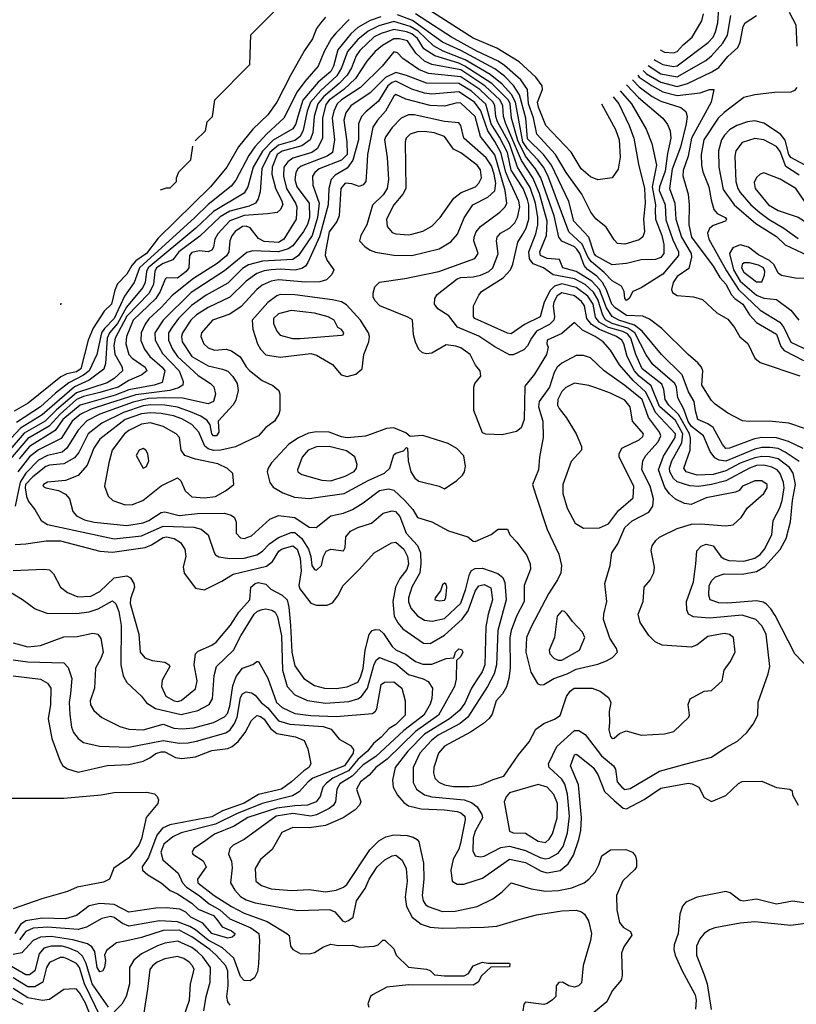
# Model space of a CAD drawing. Extents: x 501367 to 657802, y 482273 to 547541.
# Tile 51 of 256: x 523140 to 527445, y 510902 to 516362. Entities that reach past the tile are written whole.
import ezdxf

# ---------------------------------------------------------------- set-up
doc = ezdxf.new("R2010")
doc.units = 0

msp = doc.modelspace()

# ---------------------------------------------------------------- linework, layer by layer
at = {"layer": '0CON20XD'}
for points in [[(524114, 515690.4), (524170, 515745), (524180, 515795), (524210, 515825), (524221.7, 515918.3), (524417, 516113), (524421.7, 516278.3), (524570, 516425), (524581.7, 516458.3), (524615, 516470), (524681.7, 516538.3), (524728.3, 516551.7), (524741.7, 516598.3), (524921.7, 516778.3), (525270.8, 516781.3)], [(526366.3, 515894.7), (526443.7, 515753.7), (526464.3, 515695), (526469.6, 515600.4), (526457.9, 515532.1), (526425, 515484.4), (526345, 515474), (526305, 515491.3), (526252.7, 515535), (526196.7, 515626.7), (526057.6, 515775), (526016.5, 515876.5), (526011.4, 515905), (526038.4, 515975), (526035.7, 515995), (526002.3, 516042.3), (525908.5, 516128.5), (525784.5, 516204.5), (525655, 516259), (525388.8, 516428.8)], [(526657.7, 516141.8), (526665, 516135.2), (526705, 516112.7), (526765, 516103.2), (526785, 516105.5), (526956.8, 516235), (526984.8, 516265), (526997.9, 516295), (527010, 516345), (527016.5, 516425)], [(525141.9, 516378.1), (525082.7, 516357.3), (525015, 516318), (524976.2, 516283.8), (524903.1, 516195), (524879.2, 516105), (524865, 516074.8), (524795.1, 516014.9), (524709.2, 515915), (524682.3, 515825), (524671, 515785), (524655, 515757.3), (524545, 515693.3), (524486.8, 515633.2), (524435.4, 515545), (524405.9, 515435), (524385, 515400.5), (524215, 515298.2), (524116.6, 515205), (523853.3, 514985), (523843.3, 514965), (523835.5, 514904.5), (523823.3, 514876.7), (523731.6, 514768.4), (523682.1, 514677.9), (523637.7, 514625), (523624.9, 514595.1), (523615.5, 514454.5), (523606.1, 514423.9), (523526.4, 514363.6), (523444.3, 514325.7), (523265, 514169.9), (523144.2, 514095.8), (523067, 514013)], [(524836.5, 516375), (524808.1, 516341.9), (524786.6, 516313.4), (524764.2, 516255), (524719, 516191), (524643.2, 516056.8), (524565.3, 515905), (524515, 515834.6), (524432, 515755), (524352.4, 515657.6), (524289.1, 515545), (524198.8, 515435), (523908.9, 515151.1), (523843.3, 515065), (523785.1, 515024.9), (523761.9, 514998.1), (523735, 514950.3), (523683.3, 514896.7), (523668, 514862), (523648.8, 514785), (523607.9, 514745), (523547.9, 514652.1), (523519.8, 514585), (523478.8, 514425), (523455, 514408.6), (523401.8, 514398.2), (523368.4, 514381.6), (523186.9, 514235), (523109, 514191)], [(526468.2, 515967.9), (526532.4, 515895), (526613.2, 515755), (526644.7, 515675), (526671.1, 515555), (526645.5, 515435), (526664.5, 515335.5), (526663.5, 515305), (526664.9, 515255), (526699.7, 515165), (526710.8, 515115), (526711.9, 515065), (526695, 515043.1), (526665, 515032.9), (526585, 515030.6), (526505, 515010.2), (526425, 515001.7), (526335, 515051.5), (526325, 515065.4), (526296.2, 515156.2), (526212.6, 515245), (526184.1, 515354.1), (526089.2, 515555), (526044.8, 515614.8), (525955, 515701.6), (525946.4, 515815), (525910.1, 515945), (525877, 515997), (525827.9, 516047.9), (525775, 516089.7), (525585, 516191.2), (525485, 516237.6), (525317.2, 516357.2), (525235, 516388.1)], [(526429.4, 515934), (526461.6, 515895), (526518, 515775), (526545.2, 515705), (526570.7, 515560.7), (526603.5, 515425), (526607.7, 515345), (526598.4, 515255), (526604.7, 515185), (526595, 515158.1), (526575, 515141.3), (526495, 515116.4), (526455, 515121.2), (526435, 515141.2), (526390.7, 515210.7), (526335, 515257.8), (526305.6, 515295), (526256.6, 515395), (526169.6, 515515), (526111, 515615), (526006.4, 515726.4), (525988.1, 515818.1), (525960.2, 515895), (525954.8, 515975), (525917.9, 516027.9), (525828.5, 516108.5), (525792.8, 516132.8), (525675, 516187.8), (525533.1, 516265), (525333.9, 516393.9)], [(526596, 516079.9), (526615, 516062.4), (526695, 516016), (526785, 515990.7), (526841.5, 516008.5), (526977.9, 516072.1), (527015, 516096.5), (527065, 516157.1), (527121.8, 516208.2), (527133.5, 516236.5), (527150, 516325), (527161.4, 516345), (527224.5, 516385.5)], [(526624.6, 516108.5), (526695, 516061.7), (526785, 516044.9), (526944.4, 516135.6), (526975, 516160.7), (527038.1, 516231.9), (527064.3, 516275.7), (527082.9, 516385)], [(526693, 516195.3), (526695, 516192), (526715, 516181.6), (526765, 516178.1), (526785.1, 516184.9), (526817.3, 516222.7), (526867.5, 516265), (526921.5, 516355), (526931.1, 516395)], [(527405, 516403.3), (527442.7, 516332.7), (527448.6, 516215)], [(526504.9, 516000.1), (526570.1, 515930.1), (526704.6, 515815), (526731.5, 515781.5), (526745.3, 515745), (526750.3, 515705), (526730.8, 515619.2), (526717.8, 515522.2), (526686.2, 515435), (526686, 515415), (526701.6, 515375), (526718.1, 515335), (526721.8, 515251.8), (526761.2, 515141.2), (526791.7, 515075), (526792.1, 515055), (526705, 514950.2), (526585, 514875.5), (526538.8, 514855), (526519.4, 514815), (526505, 514804.4), (526494.7, 514815), (526491.8, 514855), (526475.6, 514885), (526425, 514914.3), (526380.4, 514960.4), (526309.5, 515019.5), (526292.3, 515042.3), (526257.5, 515117.5), (526185, 515185.3), (526067.8, 515497.8), (526044.2, 515544.2), (526012, 515585), (525955, 515645.7), (525929, 515685), (525889.7, 515905), (525866.9, 515946.9), (525815.1, 516005.1), (525748.7, 516058.7), (525609.1, 516139.1), (525488.1, 516188.1), (525435, 516216.4), (525348.4, 516298.4), (525305, 516324.7), (525215, 516351.8), (525131.9, 516328.1), (525072.5, 516297.5), (525015, 516251.2), (524957, 516185), (524924.6, 516095), (524898.9, 516051.1), (524809.9, 515970.1), (524753.3, 515905), (524734.7, 515855.3), (524711.1, 515748.9), (524694.8, 515715), (524665, 515692.5), (524575, 515666.4), (524527.8, 515625), (524482.6, 515535), (524473.4, 515406.6), (524462, 515368), (524447.8, 515345), (524412, 515328), (524305, 515300.7), (524251.5, 515268.5), (524139.4, 515160.6), (524022.1, 515075), (523989.3, 515030.7), (523935, 515009.2), (523899.6, 514985), (523888.9, 514965), (523882.4, 514895), (523858.3, 514845), (523735, 514717.1), (523669.9, 514595), (523663, 514555), (523667.8, 514507.8), (523708.6, 514435), (523710.5, 514415), (523665, 514372.8), (523625, 514348.3), (523455, 514293.4), (523345, 514199.1), (523281.6, 514135), (523165, 514068.6), (523075, 513964.3)], [(524966.6, 516363.4), (524892.7, 516287.3), (524867, 516255), (524828.8, 516185), (524795.3, 516105), (524720.1, 516019.9), (524677.9, 515962.1), (524604.8, 515815), (524510.6, 515729.4), (524443.1, 515656.9), (524410.8, 515609.2), (524337.8, 515472.2), (524312, 515438), (524185, 515337.3), (524111.9, 515265), (523805.4, 514985), (523775.2, 514905), (523720.7, 514829.3), (523664.5, 514705), (523610.2, 514649.8), (523593.7, 514625), (523568.6, 514505), (523525.1, 514415), (523495, 514389.8), (523412.7, 514347.3), (523339.2, 514290.8), (523255.2, 514215), (523121.8, 514128.2)], [(527490, 514095), (527403.7, 514123.7), (527295, 514136.1), (527185, 514132.9), (527147.6, 514137.6), (527065, 514179.4), (526995, 514229.5), (526975, 514250.5), (526921.1, 514335), (526927.5, 514415), (526920, 514435), (526899.9, 514459.9), (526845.6, 514505), (526700.3, 514650.3), (526631.3, 514701.3), (526595, 514716.9), (526505, 514722.3), (526439.2, 514765), (526422.3, 514785), (526393.9, 514863.9), (526371.8, 514905), (526339.8, 514939.8), (526287.5, 514977.5), (526268.8, 514998.8), (526246.1, 515065), (526229.6, 515089.6), (526215, 515102.2), (526145, 515134), (526128.8, 515155), (526103.8, 515275), (526028.6, 515485), (526000.5, 515535), (525944.4, 515604.4), (525901.2, 515691.2), (525867.5, 515815), (525859.7, 515895), (525849.1, 515915), (525757.9, 516007.9), (525608.3, 516105), (525575, 516121.3), (525441.3, 516161.3), (525381.2, 516201.2), (525345, 516257.1), (525315, 516283.2), (525285, 516295.1), (525215, 516306.8), (525145, 516286.1), (525105, 516266.2), (525025, 516190.4), (525005, 516162.4), (524979.4, 516095), (524955.1, 516055), (524911.3, 516008.7), (524825, 515934.4), (524793.1, 515895), (524772.9, 515825), (524764.6, 515735), (524751.2, 515695), (524705, 515662.2), (524595, 515632.8), (524568.5, 515615), (524540.3, 515545), (524537.7, 515505), (524557.8, 515427.8), (524594.1, 515355), (524598.3, 515335), (524585, 515308.2), (524566.9, 515293.1), (524514.8, 515285.2), (524385, 515275.6), (524305, 515247.2), (524238.4, 515175), (524222.9, 515145), (524215, 515101.2), (524205, 515082.9), (524185, 515073.8), (524135, 515080.6), (524095, 515070), (524082, 515055), (524078.4, 514985), (524064, 514965), (524015, 514929), (523955, 514930), (523946.2, 514923.8), (523919.9, 514855), (523894.2, 514815.8), (523770.2, 514695), (523732, 514605), (523729.1, 514565), (523745.7, 514505), (523764.7, 514485), (523836.4, 514435), (523845.3, 514415), (523817.7, 514392.3), (523745, 514361.2), (523685.7, 514325), (523585.5, 514294.5), (523495, 514272.5), (523455.8, 514255), (523364, 514175), (523302.9, 514107.1), (523185, 514039.1), (523088.2, 513925)], [(527484.3, 513984.3), (527402.7, 514022.7), (527335, 514042.8), (527255, 514044.6), (527212.7, 514037.3), (527075, 513985.2), (527055, 513984.3), (527035.9, 514005.9), (526985, 514099.5), (526955, 514121.6), (526898.9, 514145), (526886.7, 514193.3), (526878.3, 514245), (526848.6, 514298.6), (526812, 514392), (526697.5, 514505), (526591.7, 514635), (526547.7, 514667.7), (526461.3, 514695), (526425, 514715.2), (526393.6, 514763.6), (526353.6, 514865), (526312.7, 514912.7), (526225, 514964.9), (526150.5, 514985), (526132.9, 515032.9), (526065, 515037.9), (526028.2, 515055), (526024.1, 515075), (526059.8, 515165), (526064.4, 515245), (526021.5, 515398.5), (525985.4, 515485.4), (525921.6, 515581.6), (525835.5, 515785), (525822.9, 515825), (525819.3, 515885), (525804, 515915), (525718.9, 515995), (525585, 516083.2), (525425, 516113.5), (525385, 516131), (525335.9, 516175.9), (525290.9, 516245), (525245.4, 516255.4), (525215, 516255.5), (525150.7, 516219.3), (525111.2, 516185), (525065, 516131.6), (525001, 516035), (524937, 515975), (524856.6, 515915), (524838.3, 515891.7), (524818.5, 515815), (524819.8, 515705), (524791.8, 515648.2), (524760.4, 515625), (524655, 515594.8), (524625.9, 515574.1), (524604.4, 515545), (524603, 515495), (524619.2, 515425), (524670.2, 515345), (524676, 515325), (524672.6, 515255), (524605, 515145.2), (524575, 515126), (524495, 515132.6), (524465, 515148.8), (524417.7, 515207.7), (524395, 515216), (524375, 515214.8), (524335, 515187), (524317.2, 515162.8), (524305.7, 515135), (524299.6, 515075), (524287.3, 515052.7), (524235, 515010.7), (524104.1, 514925.9), (523985, 514833), (523925.2, 514765), (523856.7, 514703.3), (523835.9, 514674.1), (523814, 514625), (523812.3, 514582.3), (523832.5, 514535), (523862.6, 514495), (523931, 514435), (523945.2, 514415), (523929.5, 514350.5), (523885.6, 514335), (523745, 514309.4), (523669.5, 514280.5), (523475, 514223.7), (523379.1, 514145), (523336.6, 514083.4), (523195, 513995.6), (523136.8, 513926.8)], [(527461, 513911), (527384.1, 513964.1), (527345, 513983.1), (527300.1, 513990.1), (527255, 513989.3), (527215, 513980.9), (527055, 513914.6), (527018.6, 513918.6), (526992.9, 513932.9), (526968, 513968), (526930.5, 514055), (526865, 514105.9), (526845, 514134.5), (526822.7, 514202.7), (526788.5, 514265), (526781, 514325), (526772.9, 514345), (526649.8, 514449.8), (526612.6, 514502.6), (526550.1, 514625), (526511.2, 514651.2), (526425, 514677), (526388.4, 514698.4), (526372.6, 514722.6), (526345, 514810), (526320.9, 514850.9), (526274.2, 514894.2), (526216, 514924), (526097.5, 514947.5), (526043.1, 514985), (525987.4, 515007.4), (525966, 515036), (525963, 515075), (526002.3, 515175), (526012.2, 515225), (526013.2, 515265), (526000.1, 515345), (525970.7, 515430.7), (525900.2, 515545), (525855, 515675.5), (525788.6, 515795), (525779.3, 515825), (525774.7, 515885), (525765.6, 515905), (525691, 515975), (525585, 516045.5), (525407.2, 516062.8), (525352.6, 516085), (525265, 516147.5), (525235, 516177.3), (525215, 516182.9), (525149.2, 516105), (525028.8, 515985), (524925, 515917.5), (524899.8, 515895), (524882.2, 515855), (524873, 515815), (524885.9, 515695), (524875.3, 515625), (524844.7, 515605), (524701.2, 515548.8), (524681.9, 515535), (524670.9, 515515), (524666.1, 515475), (524676.6, 515435), (524745.2, 515345), (524746.4, 515265), (524735, 515226.9), (524712.8, 515187.2), (524655, 515107.7), (524629.5, 515090.5), (524575, 515075.1), (524430.4, 515079.6), (524399.4, 515070.6), (524275, 514968.5), (524091.3, 514848.7), (523936.4, 514695), (523889.8, 514625), (523891.7, 514585), (523931.3, 514511.3), (524024, 514415), (524046.8, 514355), (524044.7, 514335), (524020, 514320), (523973.5, 514306.5), (523785, 514282), (523633.2, 514233.2), (523537.5, 514202.5), (523475, 514172.3), (523431.6, 514135), (523370.7, 514039.3), (523245, 513976.2), (523195, 513937.7), (523130.2, 513855)], [(525925, 515166.9), (525947, 515205), (525962.4, 515255), (525963.3, 515335), (525955.5, 515365.5), (525930.4, 515425), (525865, 515527.6), (525844.2, 515625), (525800.9, 515710.9), (525754.8, 515784.8), (525724, 515894), (525645.2, 515965), (525575, 516008.4), (525395, 516009.3), (525285, 516053), (525225, 516069.3), (525168.4, 516041.6), (525083.5, 515956.5), (524976.5, 515885), (524948, 515845), (524937.4, 515805), (524954.5, 515685), (524955, 515614.3), (524925, 515583.3), (524800.8, 515535), (524776.6, 515515), (524764.2, 515495), (524764.8, 515445), (524800.8, 515345), (524791.2, 515265), (524761.4, 515165), (524686, 515054), (524655, 515031.6), (524486.3, 515023.7), (524408, 515002), (524375, 514981.6), (524295, 514901.3), (524175, 514834.5), (524093.1, 514776.9), (524021.3, 514705), (523985, 514656.4), (523965.2, 514624.8), (523965.6, 514585), (523986.8, 514535), (524015.6, 514495), (524129, 514389), (524197.3, 514345), (524216.4, 514326.4), (524226, 514285), (524215, 514244.4), (524185, 514231.1), (524042.7, 514262.7), (523944.7, 514264.7), (523855, 514261.6), (523769, 514241), (523585, 514174.1), (523513, 514137), (523463.8, 514086.2), (523402.3, 513985), (523375, 513964.5), (523343.8, 513956.2), (523295, 513946), (523245, 513919.4), (523173.7, 513846.3), (523142.6, 513797.4), (523115.2, 513664.8)], [(526566.5, 516054), (526575, 516044.1), (526645.7, 515995), (526705, 515962.7), (526785, 515941), (526913.1, 515956.9), (526965, 515975.5), (526988.8, 515975), (526972.5, 515905), (526864.3, 515705.7), (526845.4, 515604.6), (526817.6, 515525), (526815.9, 515495.9), (526845.2, 515395.2), (526851.9, 515335), (526850.4, 515225), (526865, 515156.2), (526985, 514994.3), (527021.6, 514931.6), (527055, 514895.7), (527086.9, 514836.9), (527105, 514815.6), (527149.4, 514785), (527185.8, 514725.8), (527225, 514681.8), (527335, 514618.1), (527360.3, 514550.3), (527377.4, 514527.4), (527485, 514472.1)], [(526055, 511708.8), (526075, 511711.6), (526125, 511739.7), (526152.7, 511777.3), (526177.9, 511852.1), (526187.6, 511945), (526176.3, 512066.3), (526161.8, 512121.8), (526145, 512150.7), (526074.7, 512215), (526071.3, 512235), (526117.8, 512332.2), (526215, 512420), (526240.3, 512420.3), (526275, 512398.8), (526365, 512280.5), (526431.8, 512225), (526442.7, 512205), (526452.7, 512135), (526477.3, 512105), (526495, 512093.4), (526525, 512099.2), (526686.2, 512193.8), (526835, 512235.9), (526975, 512272.2), (527054.1, 512325.9), (527119.6, 512360.4), (527171.2, 512408.8), (527206.7, 512455), (527231.9, 512505), (527233.4, 512576.6), (527289.2, 512735), (527297.9, 512775), (527278.5, 512955), (527255, 513000.8), (527220.9, 513035), (527145, 513060.6), (526964, 513044), (526875, 513049.6), (526848.5, 513065), (526839.2, 513089.2), (526836.5, 513135), (526876.2, 513245), (526887.6, 513345), (526893.9, 513416.1), (526918.2, 513441.8), (526945, 513453.7), (526983.9, 513443.9), (527026.8, 513385), (527045, 513371.3), (527072.1, 513362.1), (527155, 513358.9), (527215, 513376.3), (527245, 513396.2), (527269.1, 513425), (527309.3, 513505), (527317.7, 513585), (527354.6, 513655.4), (527366.9, 513695), (527377.6, 513765), (527375.2, 513795), (527355.6, 513845), (527339.5, 513865), (527310.4, 513880.4), (527265, 513892.1), (527225, 513889.1), (527186.6, 513875), (527055, 513805.4), (526975, 513784.3), (526905, 513773.4), (526855, 513776.7), (526785, 513799.2), (526765, 513817.5), (526743.5, 513855), (526743, 513875), (526754.6, 513915), (526810.7, 514015), (526815.6, 514065), (526775, 514138.6), (526686.6, 514216.6), (526641.6, 514331.6), (526575, 514384.9), (526548.6, 514415), (526508.2, 514495), (526490.2, 514565), (526478.6, 514585), (526447.8, 514605), (526353.9, 514643.9), (526310.9, 514670.9), (526284.3, 514704.3), (526271.8, 514775), (526255, 514799.1), (526215, 514830.6), (526145, 514847.2), (526120, 514830), (526101.1, 514795), (526097, 514775), (526104.2, 514715), (526101.2, 514695), (526077.5, 514672.5), (526005.8, 514634.2), (525978.3, 514595), (525955, 514553.6), (525935, 514531.8), (525875.7, 514504.3), (525855, 514504.1), (525775, 514547.9), (525686.4, 514606.4), (525566.4, 514656.4), (525519.4, 514719.4), (525457.8, 514757.8), (525439.8, 514785), (525442.2, 514815), (525455, 514837.2), (525564.9, 514925.1), (525585, 514932.8), (525655, 514936.8), (525694, 514946), (525740.4, 514965), (525763.5, 514985), (525793.5, 515063.5), (525782.7, 515135), (525787.5, 515155), (525805, 515178), (525855, 515205.7), (525884.6, 515235.4), (525900.2, 515265), (525912, 515325), (525908.1, 515355), (525852, 515475), (525835.8, 515515.8), (525808, 515625), (525775, 515687.3), (525734.8, 515744.8), (525696.1, 515856.1), (525660.6, 515905), (525575, 515961), (525425, 515949.8), (525385, 515953.7), (525315, 515977.1), (525225, 516020.1), (525205, 516014.1), (525181.5, 515995), (525129.6, 515910.4), (525058.3, 515851.7), (525034.8, 515825), (525018.7, 515785), (525018.1, 515695), (524987.3, 515582.7), (524955, 515538.5), (524889.4, 515500.6), (524867.1, 515475), (524853.3, 515425), (524850.9, 515335), (524802.4, 515157.6), (524738.1, 515015), (524724.2, 514995.8), (524705, 514983), (524667.4, 514972.6), (524585, 514978.6), (524534.4, 514975.6), (524495, 514970), (524455, 514954.8), (524395, 514912.6), (524305, 514823.5), (524185, 514766), (524121.2, 514725), (524089.8, 514695), (524042.6, 514625), (524038, 514605), (524041.6, 514575), (524094.9, 514494.9), (524185, 514442.8), (524265, 514423.6), (524295, 514413.4), (524322.8, 514382.8), (524346.2, 514345), (524351.1, 514305), (524337.7, 514252.3), (524324.2, 514225.8), (524240, 514135), (524244.6, 514075), (524231.4, 514055), (524215, 514054.7), (524206.1, 514065), (524196.1, 514116.1), (524179.7, 514139.7), (524145, 514163.8), (524088.1, 514188.1), (524015, 514212.8), (523945, 514224.7), (523865, 514226.6), (523825, 514220), (523715.9, 514184.1), (523595.6, 514124.4), (523520, 514065), (523468.6, 513961.4), (523445, 513932.5), (523385, 513898.8), (523305, 513891.9), (523286.1, 513885), (523213.9, 513826.1), (523173.2, 513785), (523169.9, 513765), (523177.5, 513717.5), (523189.2, 513689.2), (523224.8, 513644.8), (523259.3, 513585), (523295, 513562.3), (523665, 513483), (523815, 513499.7), (523935, 513553.8), (524105, 513548.1), (524146.3, 513536.3), (524185.5, 513505.5), (524217.8, 513407.8), (524225.7, 513395), (524244, 513384), (524303.4, 513373.4), (524385, 513375.5), (524455, 513394.8), (524485.9, 513414.1), (524525, 513455.7), (524575, 513490), (524645, 513519), (524665, 513518.5), (524703.6, 513485), (524740.9, 513425), (524754.7, 513385), (524760.4, 513335), (524775, 513313.1), (524785, 513309.4), (524814.3, 513335), (524824.2, 513385), (524840, 513415), (524865, 513425.5), (524935, 513416), (524944.4, 513435), (524947.5, 513495), (524975, 513524.7), (525013.9, 513546.1), (525089.8, 513570.2), (525155.2, 513624.8), (525205, 513637.6), (525224.3, 513634.3), (525246.8, 513606.8), (525282.7, 513515), (525346.2, 513446.2), (525361.9, 513405), (525364.5, 513345), (525357.9, 513295), (525314.3, 513215), (525295.7, 513155), (525295, 513134), (525308.7, 513098.7), (525345.9, 513055.9), (525385, 513031.8), (525427.1, 513027.1), (525495, 513042), (525585, 513126.8), (525614.3, 513205), (525633.6, 513286.4), (525645, 513306.7), (525665, 513319.3), (525705, 513320.7), (525791.2, 513291.2), (525819, 513269), (525830.2, 513240.2), (525837.7, 513145), (525790.9, 512975), (525783.8, 512785), (525771, 512735), (525734.3, 512665), (525625, 512493.5), (525581.8, 512458.2), (525460.5, 512395), (525423.5, 512365), (525359, 512295), (525321, 512215), (525321.3, 512131.3), (525340, 512095), (525385, 512063.5), (525425, 512052.7), (525604.9, 512034.9), (525645, 512021.6), (525676.6, 511996.6), (525701.9, 511955), (525705.2, 511935), (525665, 511862.2), (525653.8, 511825), (525652.5, 511752.5), (525665, 511725.5), (525695, 511718.8), (525715, 511722.6), (525808.3, 511771.7), (525855, 511778.8), (525945, 511755.6), (526025, 511715.2), (526055, 511708.8)], [(526536.6, 516027.9), (526575, 515989.7), (526646.3, 515936.3), (526695, 515910.9), (526805.8, 515875), (526833, 515853), (526841.2, 515825), (526834.8, 515784.8), (526803.6, 515655), (526756.8, 515533.2), (526741.9, 515425), (526772.7, 515345), (526776.8, 515255), (526808.8, 515155), (526861.8, 515065), (526865.2, 515045), (526848.7, 514981.3), (526785, 514938.2), (526762.5, 514905), (526752.9, 514865), (526758.9, 514848.9), (526785, 514831.5), (526875, 514825.5), (526925, 514810), (527005.4, 514735.4), (527065, 514701.9), (527102.2, 514655), (527132.7, 514602.7), (527176, 514566), (527215.8, 514485.8), (527245, 514461.2), (527465, 514387.7)], [(527447.5, 515985), (527435, 515968.6), (527415, 515960.5), (527325, 515957.8), (527215, 515945.3), (527155, 515931.3), (527045, 515847.9), (527011.6, 515815), (526932.7, 515695), (526918.4, 515615), (526919.5, 515555), (526927.5, 515517.5), (526960.5, 515435), (526972.7, 515362.7), (526989.1, 515309.1), (527007.4, 515287.4), (527050.8, 515265), (527058.6, 515255), (527053.3, 515245), (526985, 515221.1), (526965, 515203.3), (526952.8, 515177.2), (526960.5, 515145), (527058.9, 514968.9), (527124.9, 514864.9), (527245, 514751.3), (527354.2, 514684.2), (527375.6, 514655.6), (527415, 514574.1), (527516.4, 514525)], [(525631.3, 512108.7), (525665, 512114.1), (525699.6, 512120.4), (525765, 512148.6), (525825, 512166.2), (525905, 512286), (525965, 512358), (526002.3, 512427.7), (526045, 512459.6), (526105, 512483.6), (526135.9, 512504.1), (526171.7, 512608.3), (526191.2, 512638.8), (526214, 512655), (526314.5, 512654.5), (526358.3, 512638.3), (526405, 512603.3), (526418, 512575), (526407.1, 512525), (526410.6, 512465), (526405.6, 512424.4), (526415, 512386.2), (526425, 512376), (526435, 512378), (526465.8, 512404.2), (526502.5, 512417.5), (526585, 512394.4), (526715, 512402.2), (526766.7, 512415), (526849.2, 512495), (526854, 512505), (526845.7, 512565), (526856.2, 512595), (526935, 512638), (526975, 512642), (527033.8, 512695), (527046, 512755), (527079.6, 512800.4), (527106.5, 512855), (527096.9, 512935), (527075, 512952.9), (527045, 512957.3), (526955, 512941.8), (526895, 512895.7), (526865, 512882.2), (526702.6, 512892.6), (526662.1, 512912.1), (526627.8, 512947.8), (526579.7, 513019.7), (526568.6, 513065), (526596, 513135), (526602, 513215), (526635.8, 513254.2), (526656, 513295), (526659.2, 513325), (526640.8, 513419.2), (526646.2, 513445), (526665.8, 513474.2), (526687.9, 513492.1), (526785, 513540), (526865, 513564.6), (526915, 513565.4), (527055.6, 513554.4), (527095, 513560), (527139.3, 513600.7), (527174, 513655), (527265, 513734.3), (527284.5, 513765), (527283.8, 513785), (527255, 513805.3), (527215, 513804.7), (527148, 513775), (527128.2, 513751.8), (527108.5, 513741.5), (526945, 513710), (526863, 513673), (526825, 513678.5), (526775, 513703.1), (526741.9, 513731.9), (526716.8, 513766.8), (526682.3, 513865), (526708.9, 513941.1), (526774.1, 514045), (526775.6, 514065), (526664.3, 514184.3), (526635, 514248.9), (526609.1, 514299.1), (526541.4, 514361.4), (526465, 514448.8), (526415, 514528.5), (526375.3, 514575), (526329.6, 514605), (526259.4, 514639.4), (526215, 514683.3), (526145, 514621.5), (526064.5, 514585), (526062.5, 514565), (526070.6, 514545), (526060.4, 514505), (525995, 514395.8), (525940, 514330), (525936.9, 514145), (525920.6, 514099.4), (525895, 514078), (525815, 514060), (525723.9, 514063.9), (525705, 514070), (525657.5, 514195), (525657.5, 514325), (525663.3, 514345), (525696.2, 514385), (525693.3, 514415), (525667, 514447), (525637.1, 514505), (525585, 514542.5), (525557.9, 514552.1), (525505, 514558.2), (525425, 514513.1), (525395, 514508.9), (525373.9, 514513.9), (525353.4, 514533.4), (525334.2, 514574.2), (525324.1, 514615), (525317, 514697), (525292.4, 514712.4), (525137.1, 514775), (525109.4, 514805), (525100, 514825), (525099.2, 514845), (525108.8, 514881.2), (525135, 514906.7), (525275, 514927.1), (525464.6, 514964.6), (525663, 515037), (525682.7, 515065), (525658.4, 515135), (525659.8, 515155), (525670.3, 515185), (525695, 515215.3), (525802.5, 515295), (525831.5, 515325), (525840.4, 515345), (525832, 515415), (525775, 515611.6), (525694.8, 515715), (525664.5, 515825), (525585, 515899.1), (525565, 515901.1), (525495, 515883), (525415, 515886.2), (525281.3, 515921.3), (525225, 515946.2), (525215, 515938.2), (525169, 515855), (525122.9, 515805), (525098.5, 515765), (525068.4, 515615), (525063.9, 515546.1), (525060, 515465), (525044.5, 515445.5), (525022.7, 515437.3), (524981.3, 515451.3), (524945, 515455.2), (524920.2, 515425), (524912, 515275), (524897.7, 515242.3), (524856.7, 515185), (524834.8, 515074.8), (524834.2, 515055), (524845, 515025.7), (524881.4, 514975), (524870.3, 514949.7), (524840.4, 514919.6), (524805, 514908.2), (524725, 514905.6), (524575, 514918.5), (524535, 514911.2), (524485, 514889.8), (524454.1, 514865), (524368.3, 514771.7), (524305, 514729.5), (524208.5, 514695), (524148.8, 514625), (524144.6, 514605), (524161.5, 514565), (524185, 514541.8), (524220.8, 514529.2), (524285, 514533.9), (524315.2, 514525.2), (524362.4, 514492.4), (524396.3, 514436.3), (524415, 514417.1), (524485, 514361.5), (524544.1, 514334.1), (524576.7, 514305), (524582.5, 514285), (524582.5, 514195), (524576.7, 514175), (524552, 514135), (524505, 514100.8), (524465, 514054.4), (524337.3, 513992.7), (524255.6, 513974.4), (524215, 513972.1), (524185, 513982.7), (524167.6, 513997.6), (524133.8, 514075), (524095, 514117.7), (524038.8, 514148.8), (523992.5, 514165), (523925, 514178.9), (523865, 514182), (523815, 514175.3), (523725.7, 514145), (523584, 514036), (523552.3, 513985), (523515, 513890.9), (523465, 513833.8), (523395, 513805.9), (523295, 513796.5), (523272.9, 513785), (523269.2, 513775), (523286.2, 513765), (523355, 513751.2), (523395, 513730.5), (523416.2, 513705), (523435.5, 513635), (523455, 513610.8), (523499, 513589), (523554, 513575), (523735, 513557.6), (523825, 513571.9), (523856.9, 513585), (523925, 513628.2), (523945, 513633.2), (524025, 513612.9), (524126.5, 513623.5), (524275.4, 513625.4), (524313.3, 513615), (524330.6, 513600.6), (524340.8, 513575), (524340, 513515), (524365, 513488.1), (524385, 513484.5), (524425, 513500), (524527.8, 513592.2), (524575, 513611.8), (524665, 513601.8), (524745, 513547.1), (524784.1, 513545.9), (524865, 513610.9), (524935.4, 513625.4), (524984.4, 513645), (525045, 513682.2), (525135, 513750.8), (525185, 513759.5), (525215, 513753.1), (525276.2, 513695), (525318.8, 513645), (525345, 513602), (525425, 513577.5), (525518.3, 513528.3), (525625, 513493.3), (525655, 513470), (525665, 513467.5), (525753.6, 513506.4), (525793, 513537), (525845, 513537.5), (525856.7, 513505), (525895.4, 513465.4), (525950.8, 513390.8), (525969.6, 513345), (525972.3, 513315), (525937.3, 513225), (525936.5, 513135), (525893.8, 513055), (525864, 512975), (525857.2, 512935), (525859.8, 512765), (525851.9, 512708.1), (525838.1, 512661.9), (525816.1, 512623.9), (525781.5, 512585), (525759.3, 512510.7), (525742.7, 512487.3), (525711.3, 512458.7), (525639.4, 512410.6), (525495, 512332.8), (525461.6, 512295), (525435.6, 512215), (525434.4, 512185), (525441.9, 512155), (525463.9, 512133.9), (525495, 512119.7), (525545, 512109.8), (525631.3, 512108.7)], [(525315, 515053.7), (525465, 515090.9), (525530.5, 515129.5), (525566.6, 515173.4), (525605, 515263.3), (525651.8, 515335), (525735, 515377.1), (525775, 515412), (525779.5, 515455), (525771.4, 515505), (525755, 515551.4), (525725.7, 515595.7), (525602.9, 515705), (525585.4, 515775), (525575, 515790.6), (525495, 515797.6), (525326.3, 515833.7), (525295, 515834.8), (525255.4, 515815), (525205, 515763.9), (525170, 515715), (525163.4, 515695), (525178.2, 515598.2), (525184.4, 515475), (525176.9, 515425), (525155, 515390.8), (525096.9, 515333.1), (525065.5, 515224.5), (525030.9, 515165), (525024.5, 515135), (525053.3, 515103.3), (525083.4, 515083.4), (525113, 515073), (525215, 515055.3), (525315, 515053.7)], [(527515, 515544.8), (527415, 515598.4), (527404.2, 515615), (527383, 515693), (527357.6, 515727.6), (527265, 515787.5), (527215, 515801.2), (527174.8, 515795.2), (527115, 515775.3), (527075, 515751.3), (527047.6, 515722.4), (527030.8, 515695), (527013.8, 515635), (527015.9, 515544.1), (527039.7, 515419.7), (527101.4, 515335), (527221.6, 515231.6), (527335, 515160.2), (527383.9, 515113.9), (527509.1, 515055)], [(525295, 515168.2), (525315, 515172), (525375, 515190), (525425, 515217.3), (525471.5, 515265), (525547.6, 515372.4), (525586.8, 515403.2), (525666.5, 515435), (525686.2, 515455), (525699.7, 515485), (525695, 515530), (525675.8, 515555), (525585, 515623.4), (525544.8, 515644.8), (525496.1, 515715), (525438, 515735), (525385, 515742), (525345, 515739.2), (525305, 515726.7), (525282.9, 515705), (525277.5, 515685), (525280, 515425), (525264.8, 515395.2), (525215, 515335.5), (525174.6, 515255), (525176.5, 515215), (525205, 515182.7), (525225, 515173.8), (525295, 515168.2)], [(523921.4, 515418.6), (523955, 515430), (523975, 515430), (524010, 515465), (524010, 515485), (524021.7, 515518.3), (524090, 515585), (524099.3, 515659.7)], [(527460.4, 515499.6), (527387.9, 515547.9), (527355, 515630.7), (527335, 515657.9), (527265, 515696.5), (527215, 515703.2), (527145, 515680.9), (527110.9, 515635), (527104.4, 515605), (527109.6, 515465), (527121.3, 515425), (527134.4, 515404.4), (527193.6, 515335), (527242.5, 515292.5), (527295, 515253.8), (527376.5, 515206.5), (527455, 515148.5)], [(527535, 515228.8), (527545, 515233.3), (527550, 515245), (527545, 515263.3), (527515.4, 515295.4), (527490.8, 515355), (527442.1, 515425), (527355, 515476.7), (527265, 515512.5), (527245, 515506), (527225, 515487.1), (527211.6, 515458.4), (527216.6, 515425), (527290.7, 515335), (527345, 515304.3), (527455, 515267.1), (527505, 515235.7), (527535, 515228.8)], [(527525, 512753.8), (527437.9, 512845), (527328.3, 513058.3), (527304.8, 513094.8), (527279.8, 513119.8), (527261.2, 513131.2), (527225, 513139.4), (527065, 513126), (527015, 513129), (526968.1, 513145), (526960.7, 513170.7), (526962.7, 513225), (526977.2, 513252.8), (526997.8, 513272.2), (527045, 513288.6), (527145, 513287.4), (527225, 513302.1), (527270.3, 513329.7), (527356.2, 513423.8), (527389.6, 513485), (527412.6, 513577.4), (527424.1, 513695), (527441.2, 513785), (527427.3, 513847.3), (527407.9, 513877.9), (527345, 513927.1), (527297.6, 513937.6), (527255, 513939.4), (527215, 513933.1), (527135, 513901.9), (527055, 513859.2), (526985, 513840.1), (526896.3, 513836.3), (526834.6, 513855), (526822.5, 513875), (526856.3, 513975), (526858.4, 514041.6), (526852.4, 514065), (526793, 514173), (526738.4, 514225), (526718.8, 514255), (526711.4, 514311.4), (526700.2, 514340.2), (526591, 514425), (526555.6, 514505), (526528.2, 514595), (526510.2, 514620.2), (526483.2, 514633.2), (526405, 514654.6), (526352.4, 514685), (526332.3, 514712.3), (526318.6, 514785), (526289.3, 514829.3), (526225, 514877.5), (526145, 514897), (526105.1, 514884.9), (526080.1, 514859.9), (526048, 514795), (526025, 514713.6), (525938, 514672), (525865, 514620), (525845, 514624), (525664, 514705), (525656, 514715), (525656.7, 514775), (525686, 514835), (525700, 514855), (525819.7, 514930.3), (525861.4, 514975), (525874, 515006), (525902.2, 515127.8), (525925, 515166.9)], [(527535, 514926.8), (527438.8, 514928.8), (527363.7, 514943.7), (527345, 514955.6), (527321.8, 515001.8), (527296.9, 515026.9), (527235, 515058), (527179.8, 515099.8), (527135, 515112.8), (527094.1, 515095.9), (527075.2, 515065), (527097.8, 514975), (527135, 514911.8), (527225, 514833.6), (527265, 514816.8), (527335, 514810.5), (527415, 514750.7), (527460, 514695)], [(527255, 514908.2), (527269, 514945), (527270.3, 514965), (527263, 514985), (527235, 515000.5), (527185, 515013.1), (527157.1, 515012.9), (527146.1, 515003.9), (527141, 514985), (527155, 514961.7), (527225, 514908.2), (527255, 514908.2)], [(524955, 514383.2), (525003.2, 514396.8), (525038, 514425), (525048.6, 514505), (525076.7, 514575), (525079.5, 514605), (525074.5, 514625), (525030, 514695), (524951.4, 514781.4), (524925, 514796.8), (524875, 514808.9), (524665, 514837), (524585, 514838.8), (524565, 514831.4), (524515, 514794.1), (524428.9, 514695), (524432.1, 514645), (524459.2, 514565), (524475.3, 514535.3), (524505, 514503.1), (524585, 514490), (524755, 514510.5), (524785, 514501.4), (524875, 514450), (524922, 514392), (524955, 514383.2)], [(523364.6, 514784.6), (523370, 514785), (523370, 514790.3)], [(524653.3, 514593.3), (524695, 514594.8), (524925, 514611.9), (524933.3, 514615), (524936.7, 514625), (524925, 514643.8), (524904.2, 514654.2), (524883.1, 514695), (524850, 514715), (524775.2, 514735.2), (524645, 514748.6), (524575, 514730), (524547.6, 514705), (524547.6, 514677.6), (524566.2, 514635), (524585, 514612.9), (524653.3, 514593.3)], [(526025, 512672.5), (526045, 512674.5), (526101.5, 512708.5), (526175.4, 512734.6), (526225, 512760.5), (526345, 512787.6), (526393.8, 512806.2), (526425.6, 512825), (526453.3, 512855), (526448.2, 512875), (526411.7, 512931.7), (526377.3, 513035), (526377.8, 513065), (526395.9, 513135), (526383.5, 513235), (526414.3, 513335), (526423.3, 513405), (526456.4, 513455), (526495, 513545.4), (526535, 513582.8), (526628.7, 513631.3), (526650.5, 513665), (526654, 513705), (526635.6, 513775), (526590, 513865), (526594.8, 513915.2), (526610.7, 513945), (526679.1, 514020.9), (526695.2, 514055), (526686.9, 514075), (526626, 514156), (526590.4, 514255), (526495, 514334), (526380.4, 514415), (526305, 514486.9), (526265, 514499.2), (526225, 514499.6), (526145, 514457), (526119.3, 514435), (526102.3, 514405), (526076.8, 514323.2), (526020.6, 514245), (526016.6, 514215), (526039.5, 514135), (526042.2, 514045), (526021.4, 513935), (526016.9, 513865), (525982.5, 513785), (526000.5, 513730.5), (526063.6, 513535), (526128.1, 513398.1), (526143.3, 513335), (526139.4, 513295), (526121.8, 513255), (526072.3, 513177.7), (525975, 512994.3), (525949.6, 512935), (525946.3, 512855), (525972.9, 512742.9), (526010.7, 512680.7), (526025, 512672.5)], [(526265, 513542.2), (526355, 513543.8), (526405, 513566.9), (526459.6, 513640.4), (526540.4, 513709.6), (526544.7, 513775), (526463.8, 513935), (526462.7, 513955), (526478.9, 513985), (526575, 514031.8), (526595, 514050.5), (526597.8, 514065), (526536.7, 514135), (526524.7, 514215), (526495, 514252), (526415, 514291.2), (526335, 514321.3), (526295, 514333.9), (526215, 514346.5), (526167.9, 514322.1), (526145, 514300.6), (526123.6, 514255), (526122, 514225), (526130, 514205), (526169.1, 514155), (526225.6, 514065), (526254.3, 513994.3), (526254, 513975), (526198.1, 513911.9), (526150.4, 513785), (526151.8, 513735), (526175, 513654), (526220.2, 513570.2), (526265, 513542.2)], [(523725, 513672.1), (523765, 513673.1), (523823.7, 513696.3), (523925, 513776.1), (524015, 513821.1), (524034, 513804), (524058.3, 513748.3), (524095, 513716.7), (524165, 513710), (524225, 513717.4), (524281.3, 513748.7), (524326.7, 513785), (524322.5, 513845), (524292.2, 513872.2), (524239.2, 513899.2), (524114.4, 513924.4), (524056, 513945), (524035.7, 513975), (524025.6, 514045), (524008.5, 514065), (523936, 514106), (523865, 514125.7), (523815, 514118.9), (523745, 514083.5), (523721.8, 514065), (523653.6, 513975), (523634.6, 513904.6), (523610, 513775), (523630.3, 513720.3), (523656.7, 513695), (523725, 513672.1)], [(524745, 513706.5), (524795, 513713.8), (524938.6, 513735), (525072.6, 513807.4), (525162.7, 513847.3), (525191.8, 513875), (525215, 513948.8), (525225, 513958.8), (525268.3, 513971.7), (525285, 513990), (525290, 513985), (525293.3, 513915), (525308.8, 513855), (525330.2, 513820.2), (525352.1, 513802.1), (525466.2, 513775), (525495, 513760), (525563.7, 513806.3), (525594.8, 513835.2), (525606.4, 513855), (525612.1, 513885), (525603.3, 513943.3), (525564.5, 513984.5), (525515, 514012.6), (525375, 514055.8), (525305, 514050), (525281.2, 514071.2), (525215, 514098.6), (525174.4, 514095.6), (525094.1, 514065.9), (525056.9, 514053.1), (524955, 514043.4), (524925, 514048.3), (524855, 514075.2), (524785, 514075.6), (524741.8, 514068.2), (524686.6, 514043.4), (524632.5, 514007.5), (524536.5, 513905), (524517.5, 513875), (524512.5, 513855), (524526.7, 513795), (524545, 513770), (524598.3, 513738.3), (524663.6, 513713.6), (524745, 513706.5)], [(523825, 513874), (523843.3, 513885), (523855.7, 513915), (523850.8, 513955), (523840, 513975), (523825, 513984.2), (523802, 513975), (523786, 513945), (523825, 513874)], [(524865, 513804.1), (524945, 513830.6), (524993.6, 513856.4), (525007.1, 513875), (525010.4, 513895), (524998, 513938), (524951.9, 513971.9), (524855, 513995.6), (524785, 513992.9), (524739.1, 513975), (524706.8, 513935), (524680, 513865), (524681.4, 513855), (524705, 513839.5), (524815, 513808.7), (524865, 513804.1)], [(523115, 513450.9), (523175, 513454.7), (523287.4, 513472.6), (523367.5, 513472.5), (523585, 513415.3), (523655, 513408.9), (523835.8, 513434.2), (523871, 513449), (523935, 513491.2), (523955, 513494.1), (523996.2, 513485), (524031.9, 513461.9), (524056.7, 513425), (524060.5, 513385), (524047.3, 513327.3), (524052.6, 513292.6), (524115, 513210), (524165, 513200), (524261.7, 513248.3), (524322.9, 513287.1), (524509, 513331), (524541.9, 513358.1), (524576, 513415), (524595, 513426.7), (524655, 513444), (524678.8, 513425), (524694.9, 513374.9), (524701.4, 513305), (524688.2, 513225), (524693.8, 513205), (524755, 513127.1), (524785, 513114.4), (524845, 513114.3), (524875, 513127.5), (524903.7, 513166.3), (524933.3, 513225), (525024.8, 513315.2), (525104.5, 513405), (525200.9, 513460.9), (525225, 513464.2), (525270.3, 513425), (525290.3, 513385), (525296.1, 513345), (525286.6, 513313.4), (525247.3, 513262.7), (525223.7, 513215), (525209.7, 513135), (525216.6, 513055), (525236.5, 513016.5), (525265, 512983.1), (525379.2, 512905), (525415, 512902), (525495, 512948.2), (525592.9, 513037.1), (525625.9, 513084.1), (525665, 513192.5), (525685, 513222.5), (525715, 513229.8), (525751.6, 513211.6), (525761.8, 513145), (525737.3, 513065), (525724.1, 512995), (525718, 512785), (525704.8, 512745), (525675, 512701.8), (525645.4, 512654.6), (525608.7, 512571.3), (525578.7, 512531.3), (525522.4, 512485), (525385, 512400.6), (525291.5, 512305), (525221.2, 512215), (525206.2, 512145), (525211.5, 512105), (525235, 512061.9), (525270.2, 512020.2), (525295, 512003.2), (525366, 511986), (525495, 511980.5), (525565, 511970.4), (525585, 511964), (525607.4, 511945), (525610.4, 511925), (525584.8, 511795), (525575, 511762.9), (525542.5, 511707.5), (525530.8, 511645), (525538, 511585), (525565, 511568.5), (525601.5, 511568.5), (525705, 511601.2), (525855, 511707), (525945, 511687.8), (526030.6, 511640.6), (526065, 511630.7), (526136.4, 511643.6), (526180, 511680), (526211.2, 511728.8), (526240.7, 511815), (526250.9, 511865), (526255.2, 511935), (526238.7, 512118.7), (526194.1, 512225), (526216.2, 512285), (526225, 512288.5), (526235, 512283.1), (526318.8, 512215), (526345, 512176.7), (526381.7, 512081.7), (526435, 512032.2), (526485, 511990), (526505, 511985.4), (526602.5, 512037.5), (526695, 512101.2), (526845, 512127.7), (526868.8, 512125), (526905.3, 512105.3), (526935, 512048.8), (526975, 512026), (527055, 512060), (527125, 512125.6), (527145, 512137.5), (527255, 512139.2), (527335, 512104.3), (527410, 512095), (527422.5, 512085), (527424.1, 512064.1), (527455, 512006.2)], [(523105, 513306.5), (523275, 513314.3), (523305, 513310.8), (523328.7, 513288.7), (523366.7, 513215), (523405, 513186.2)], [(523405, 513186.2), (523462, 513162), (523535, 513165.8), (523585, 513191), (523665, 513267.1), (523735, 513277.5), (523755, 513266.9), (523773.8, 513235), (523776.9, 513215), (523755, 513150), (523753.2, 513125), (523801.2, 512955), (523808.2, 512855), (523835, 512822.9), (523875, 512809.2), (523945, 512798.5), (523968.8, 512785), (523972, 512775), (523931.1, 512698.9), (523926.2, 512665), (523951.1, 512611.1), (523996, 512585), (524015, 512581.2), (524035, 512586), (524115, 512650.9), (524124.2, 512695), (524107.5, 512785), (524114.2, 512845), (524129.5, 512860.5), (524205, 512892.7), (524229.7, 512910.3), (524308.4, 513005), (524354.4, 513075.6), (524416.2, 513145), (524422.3, 513215), (524445, 513234.7), (524465, 513240.7), (524505, 513232.1), (524533.1, 513203.1), (524595, 513170.7), (524622.4, 513145), (524632.8, 513105), (524642.1, 513002.1), (524648.2, 512855), (524665, 512778.6), (524715, 512709.2), (524775, 512670.3), (524830, 512655), (524895, 512652.6), (524955, 512661.9), (525015, 512689.1), (525030, 512715), (525044, 512764), (525055.7, 512865), (525077, 512953), (525095, 512974.5), (525115, 512980.4), (525135, 512978.2), (525157.9, 512957.9), (525205, 512886.1), (525225, 512866.6), (525281, 512841), (525335, 512803.3), (525375, 512788.6), (525425, 512788.2), (525505, 512818.9), (525547.5, 512822.5), (525555.8, 512855), (525575, 512873.1), (525589.4, 512869.4), (525596.7, 512855), (525585, 512831.2), (525562.5, 512807.5), (525560.5, 512705), (525551.5, 512665), (525461.2, 512505), (525334.5, 512415), (525178, 512262), (525113.8, 512215), (525077.1, 512172.9), (525029.2, 512135), (525008.2, 512095), (525030.6, 512025), (525024.5, 512005.5), (525000.5, 511979.5), (524934.2, 511935.8), (524836, 511894), (524745, 511880.5), (524655, 511882.7), (524593.3, 511855), (524540.6, 511759.4), (524474.7, 511705.3), (524445.4, 511655), (524449.4, 511585), (524481.3, 511561.3), (524535, 511542.9), (524646.8, 511533.2), (524745, 511539.1), (524835, 511525.3), (524895.6, 511534.4), (524935, 511550.6), (524953.9, 511566.1), (525081.7, 511758.3), (525131.3, 511808.7), (525170.4, 511829.6), (525215, 511841.8), (525287.9, 511837.9), (525321.2, 511828.8), (525344.3, 511815), (525352.7, 511802.7), (525378.1, 511685), (525381, 511595), (525371.6, 511505), (525376.6, 511475), (525389.2, 511455), (525405, 511443.7), (525485, 511417.3), (525555, 511417.4), (525676.5, 511443.5), (525763.3, 511486.7), (525814.4, 511525), (525865, 511575.7), (525975, 511541.2), (526055, 511529.7), (526127.1, 511532.9), (526201.7, 511548.3), (526268.8, 511575), (526296, 511595), (526330, 511635), (526351.2, 511675), (526366.7, 511725), (526415, 511758), (526499.5, 511759.5), (526537.5, 511745), (526553.9, 511723.9), (526559.5, 511699.5), (526558.8, 511665), (526550.3, 511649.7), (526484.2, 511585.8), (526449.2, 511505), (526450.5, 511425), (526466.2, 511356.2), (526487.7, 511327.7), (526526, 511305), (526534, 511285), (526488.7, 511221.3), (526475.7, 511185), (526479.2, 511060.8), (526473.9, 511036.1), (526425, 510976.7), (526394.7, 510915.3), (526323.4, 510856.6)], [(522988, 513248), (523156.4, 513146.4), (523225.4, 513095.4), (523290.8, 513070.8), (523455, 513068.3), (523525, 513077.7), (523575.4, 513094.6), (523655, 513139.4), (523672.8, 513122.8), (523690.9, 513080.9), (523703.3, 513003.3), (523701.1, 512785), (523713.3, 512723.3), (523735, 512686.7), (523815, 512610.6), (523843, 512573), (523892.5, 512542.5), (524035, 512508.5), (524128.7, 512531.3), (524190, 512565), (524209.7, 512595), (524218.1, 512725), (524232.2, 512775), (524325.2, 512864.8), (524365.7, 512945), (524439.8, 513065), (524458.9, 513081.1), (524485, 513091.6), (524505.2, 513095.2), (524537.8, 513087.8), (524555.7, 513075.7), (524570.1, 513050.1), (524592.5, 512945), (524597.4, 512755), (524623.8, 512665), (524665, 512617.2), (524735, 512586.1), (524835, 512571.5), (524965, 512581.2), (525014.9, 512595.1), (525035, 512608), (525068, 512655), (525105, 512788.2), (525118.5, 512811.5), (525135, 512825.3), (525225, 512789.3), (525295, 512730.5), (525377.2, 512707.2), (525405, 512692), (525428, 512655), (525425, 512596.7), (525415, 512565.5), (525380, 512505), (525270.5, 512419.5), (525115, 512276.6), (525045, 512229.1), (524982.5, 512167.5), (524915.2, 512125), (524897.9, 512095), (524891.7, 512025), (524877.5, 512005), (524855, 511988), (524785, 511952.8), (524755, 511945.5), (524655, 511959), (524562.4, 511945), (524385, 511815.4), (524324.4, 511785), (524304.6, 511765), (524298.5, 511735), (524314.7, 511695), (524319.1, 511659.1), (524309.7, 511575), (524333.6, 511535), (524365, 511499.7), (524395, 511481.1), (524445, 511464), (524682.1, 511422.1), (524857.9, 511427.9), (524887.1, 511415), (524932.1, 511362.1), (524945, 511359.5), (524963.6, 511366.4), (524988.5, 511385), (525008.2, 511475), (525055.6, 511544.4), (525077.9, 511595), (525121.8, 511665), (525165, 511702.8), (525205, 511724.7), (525225, 511728.7), (525260.2, 511700.2), (525283.5, 511655), (525288.4, 511585), (525276.8, 511495), (525283.9, 511445), (525315.2, 511385.2), (525366.8, 511346.8), (525415, 511330.3), (525485, 511323.4), (525715, 511329.7), (525785, 511334.6), (525914.4, 511374.4), (526005, 511398), (526145, 511419.7), (526225, 511424.1), (526254.3, 511414.3), (526271.2, 511401.2), (526292.7, 511365), (526310.3, 511295), (526304.7, 511255), (526263.4, 511116.6), (526255, 511020.8), (526237.5, 511005), (526215, 510997.3), (526184.5, 511004.5), (526148.8, 511025), (526128.1, 511021.9), (526114.4, 511005), (526111.9, 510945), (526093.7, 510926.3), (526065, 510906.1), (526045, 510901.3), (525945, 510914), (525935, 510903.3), (525930, 510865)], [(525469.1, 513139.1), (525495, 513142.5), (525502.2, 513155), (525508.6, 513215), (525505, 513232.5), (525495, 513237.5), (525485, 513227.5), (525473.3, 513195), (525443.3, 513155), (525442.5, 513145), (525469.1, 513139.1)], [(526125, 512810), (526145, 512811.1), (526244.3, 512865), (526272.7, 512935), (526260.5, 512965), (526203.9, 513023.9), (526175.4, 513065.4), (526159.6, 513079.6), (526145, 513083.5), (526119.7, 513055), (526105.3, 512935), (526075.5, 512865), (526080, 512845), (526101.5, 512821.5), (526125, 512810)], [(523105, 512906), (523185, 512884.6), (523255, 512891.5), (523385, 512938.9), (523458.5, 512941.5), (523545, 512959.5), (523573.6, 512953.6), (523590.7, 512930.7), (523602.6, 512855), (523591, 512819), (523561.2, 512765), (523554.6, 512655.4), (523530.6, 512585), (523532.6, 512562.6), (523550.7, 512530.7), (523595, 512491.9), (523695, 512442.5), (523745, 512427.7), (523825, 512423.7), (523935, 512455.9), (523995, 512433.3), (524041.4, 512428.6), (524105, 512435.2), (524215, 512463.6), (524274.8, 512495.2), (524291.6, 512515), (524305, 512554.4), (524321.5, 512668.5), (524339.9, 512720.1), (524375, 512765.4), (524433.4, 512786.6), (524455, 512803.3), (524465, 512802.5), (524515, 512711.1), (524563.9, 512575), (524595, 512547.6), (524665, 512514.8), (524755, 512503.5), (524895, 512498.7), (525095.5, 512514.5), (525112.9, 512527.1), (525119.6, 512540.4), (525144.6, 512675), (525162.6, 512687.4), (525215, 512690), (525259.5, 512655), (525276.5, 512585), (525277.3, 512505), (525225, 512453), (525188, 512432), (525145, 512383.6), (525101.2, 512348.8), (525068.5, 512305), (525015, 512259), (524963, 512197), (524877, 512155), (524841.2, 512128.8), (524820.3, 512105), (524805.3, 512055), (524783.1, 512025), (524735, 512005.2), (524665, 512003.2), (524565, 511989), (524405, 511936.9), (524329.8, 511890.2), (524221.2, 511845), (524159.1, 511800.9), (524106, 511765), (524095.7, 511745), (524100.8, 511735), (524156.6, 511696.6), (524174.5, 511665), (524125.3, 511595), (524128.6, 511575), (524217.6, 511505), (524315, 511443.7), (524385, 511407.8), (524511.8, 511361.8), (524621.2, 511295), (524633.9, 511283.9), (524642, 511225), (524655, 511206.2), (524675, 511194), (524695.9, 511184.1), (524745, 511181.1), (524775, 511189.5), (524825, 511220.5), (524865, 511234.5), (524905, 511228.2), (524985, 511228.9), (525025, 511219.2), (525106.2, 511223.8), (525128.3, 511231.7), (525153, 511257), (525165, 511257.5), (525215, 511210), (525227.5, 511175), (525295, 511107.5), (525395, 511096.7), (525415, 511090), (525440, 511065), (525495, 511058.8), (525605, 511060), (525627.7, 511072.3), (525654.4, 511115.6), (525705, 511136), (525735, 511130), (525855, 511130), (525857.5, 511125), (525855, 511110), (525751.7, 511108.3), (525700.5, 511059.5), (525681.2, 511025), (525655, 511008.6), (525295, 511010.6), (525175, 510996), (525095.7, 510954.3), (525085.8, 510944.2), (525070, 510905), (525076.7, 510885)], [(523105, 512812.6), (523185, 512800.2), (523385, 512796.1), (523409.4, 512769.4), (523429.1, 512709.1), (523421.2, 512625), (523414.5, 512575), (523419.1, 512509.1), (523428.5, 512438.5), (523439.1, 512409.1), (523465, 512375.6), (523494.1, 512354.1), (523583.1, 512333.1), (523745, 512327.8), (523935, 512364.6), (524025, 512349.2), (524075, 512352.2), (524119.9, 512360.1), (524282.2, 512407.8), (524306.8, 512423.2), (524331.9, 512458.1), (524346.6, 512495), (524365, 512603.9), (524375, 512623.5), (524395, 512634.2), (524425, 512628.4), (524445.6, 512615.6), (524478.4, 512575), (524515.3, 512545.3), (524575, 512473.3), (524637.5, 512455), (524822, 512442), (524867.2, 512427.2), (524911.9, 512371.9), (524975, 512337), (524991, 512315), (524989.5, 512295), (524940.4, 512225), (524765.3, 512155), (524738.6, 512135), (524690.5, 512079.5), (524652.7, 512057.3), (524485, 512014.6), (524341.6, 511958.4), (524225, 511899.9), (524035, 511852.9), (523989.8, 511830.2), (523939.8, 511790.2), (523922.5, 511745), (523933.8, 511703.8), (524018.4, 511628.4), (524043.7, 511575), (524065, 511551.7), (524135.4, 511505.4), (524189.8, 511459.8), (524249.4, 511425), (524305, 511376.2), (524421.8, 511325), (524465.3, 511295), (524470.6, 511255), (524464.7, 511125.3), (524458.2, 511081.8), (524442.1, 511047.9), (524418.3, 511031.7), (524385, 511033.3), (524365, 511056.8), (524327.1, 511157.1), (524265.1, 511215.1), (524185, 511258), (524115.6, 511315.6), (524083, 511333), (524015, 511358.8), (523915, 511364.3), (523745, 511335.5), (523709.5, 511349.5), (523665, 511383.9), (523645, 511388.7), (523595, 511378.1), (523510.7, 511329.3), (523465, 511315.9), (523295, 511330.2), (523215, 511324.1), (523175, 511306.4), (523139.9, 511260.1)], [(523105, 512723.1), (523255, 512705.3), (523295, 512683.5), (523312.5, 512655), (523311.5, 512565), (523298.1, 512485), (523319.2, 512375), (523365, 512250), (523380, 512225), (523405, 512206.7), (523465, 512190), (523624.8, 512225.2), (523745, 512231.6), (523825, 512250.8), (523861.9, 512268.1), (523895, 512293.1), (523925, 512302.3), (523945, 512301.9), (524005, 512270.5), (524040, 512265), (524115, 512274.7), (524205, 512308.7), (524295, 512319.8), (524318.9, 512331.1), (524351.6, 512358.4), (524390.3, 512409.7), (524425, 512476.5), (524455, 512502.9), (524475, 512497.9), (524495, 512483.5), (524530.9, 512430.9), (524565, 512403.9), (524670, 512385), (524717.1, 512365), (524738.2, 512318.2), (524754.6, 512235), (524743.1, 512215), (524715, 512196.2), (524647.5, 512135), (524591.8, 512095), (524465, 512065.2), (524385, 512017.6), (524264.7, 511975.3), (524205, 511941.9), (523972.5, 511897.5), (523932.1, 511877.9), (523900.5, 511839.5), (523855, 511715.4), (523818.4, 511665), (523821.2, 511645), (523849.9, 511619.9), (523925.2, 511575.2), (523973.7, 511533.7), (524015, 511514.2), (524095, 511461.8), (524129.1, 511429.1), (524215, 511393.8), (524238.4, 511365), (524262.2, 511332.2), (524315, 511309.8), (524332.3, 511295), (524330.4, 511285), (524318.9, 511275), (524295, 511269.3), (524205, 511294.9), (524155, 511351), (524088.8, 511385), (524061.9, 511411.9), (524028.8, 511428.8), (523955, 511436.6), (523895, 511435.6), (523745, 511412.6), (523665, 511454.8), (523585, 511460.7), (523525, 511448.1), (523455, 511394.1), (523395, 511375.6), (523265, 511379.4), (523175, 511364), (523145.1, 511344.9), (523112.9, 511295)], [(526055, 511799.2), (526075, 511817.1), (526093.1, 511846.9), (526120.6, 511935), (526121.9, 512015), (526100.9, 512065), (526065, 512105.3), (526015, 512121.2), (525855.7, 512074.3), (525837.3, 512052.7), (525825.8, 512025), (525855, 511861.8), (525875, 511851.9), (525945, 511851.2), (526015, 511806), (526055, 511799.2)], [(523095, 512044.4), (523385, 512044.1), (523592.7, 512062.7), (523665, 512076.2), (523845, 512078.2), (523888.5, 512068.5), (523902.5, 512055), (523910, 512035), (523906.9, 512015), (523841.5, 511938.5), (523815, 511818.8), (523801.5, 511785), (523745, 511714.6), (523662.6, 511657.4), (523638.8, 511595), (523605, 511578.5), (523458.5, 511551.5), (523405, 511528), (523262.6, 511487.4), (523105, 511430.8)], [(527595, 511449.8), (527425, 511473.8), (527335, 511456.5), (527225, 511484.4), (527153.4, 511473.4), (527135, 511477.1), (527079.6, 511519.6), (527055, 511527.5), (526895, 511496.2), (526832.4, 511467.6), (526814.1, 511445.9), (526798.9, 511401.1), (526791.1, 511295), (526768.5, 511231.5), (526766.2, 511205), (526773.6, 511175), (526811, 511091), (526884.8, 510954.8), (526890.4, 510925), (526885.7, 510875)], [(527615, 511366.8), (527415, 511339.6), (527215, 511358.8), (527135, 511352.2), (526993.9, 511326.1), (526963.5, 511315), (526935.2, 511294.8), (526910.7, 511265), (526891.8, 511225), (526892.7, 511175), (526934.5, 511064.5), (526951.9, 511015), (526973.1, 510873.1)], [(524307.6, 510897.6), (524295, 510916), (524288.7, 510945), (524295.2, 511004.8), (524294.4, 511085), (524282.7, 511115), (524230.2, 511175), (524194.4, 511205), (524095, 511276.3), (524025, 511312.3), (523935, 511311.7), (523815, 511272.2), (523735, 511254.1), (523676.8, 511243.2), (523620.7, 511199.3), (523610, 511175), (523616.9, 511145), (523611.1, 511105), (523599.2, 511085), (523585, 511081.8), (523569.5, 511105), (523557.3, 511195), (523539.9, 511219.9), (523516.7, 511236.7), (523435, 511259.7), (523315, 511278.7), (523255.4, 511274.6), (523215.1, 511254.9), (523151.9, 511188.1), (523105, 511177.1)], [(524161.2, 510865), (524173.5, 510945), (524196.9, 511025), (524197.5, 511105), (524156, 511165), (524125, 511194.8), (524095, 511216.8), (524017.3, 511252.7), (523945, 511240.4), (523905, 511225.6), (523815, 511181.1), (523773.4, 511146.6), (523748.8, 511105), (523748.2, 511015), (523731.1, 510945), (523707.4, 510902.6), (523665, 510860)], [(523633, 510885), (523542.9, 511015), (523508.6, 511128.6), (523488.9, 511168.9), (523462.7, 511192.7), (523408.8, 511215), (523375, 511223.3), (523315, 511224.8), (523275, 511213.4), (523248.7, 511181.3), (523225, 511087.9), (523195, 511064.8), (523175, 511064.5), (523095, 511110.6)], [(523592.7, 510825), (523499.1, 511015), (523472, 511105), (523455, 511128), (523404.4, 511154.4), (523385, 511161.9), (523365, 511161.3), (523305.9, 511134.1), (523289.6, 511105), (523267.8, 511025), (523225, 510998.5), (523185, 510999.2), (523105, 511048.2)], [(524049.7, 510835), (524081.2, 510925), (524088.1, 511015), (524106.8, 511095), (524098.4, 511115), (524079.6, 511135), (524049.5, 511155), (524015, 511167.6), (523945, 511153.9), (523902.9, 511135), (523876.1, 511115), (523861.3, 511095), (523848, 510985), (523827.8, 510855)], [(523538.1, 510825), (523505, 510907.7), (523473.4, 510963.4), (523455, 510985.8), (523445, 510988.4), (523385, 510984.2), (523305, 510927.8), (523266.6, 510923.4), (523185, 510937.6), (523105, 510990.3)], [(523160.2, 510900.2), (523095, 510933.6)]]:
    msp.add_lwpolyline(points, dxfattribs=at)

doc.saveas('drawing.dxf')
